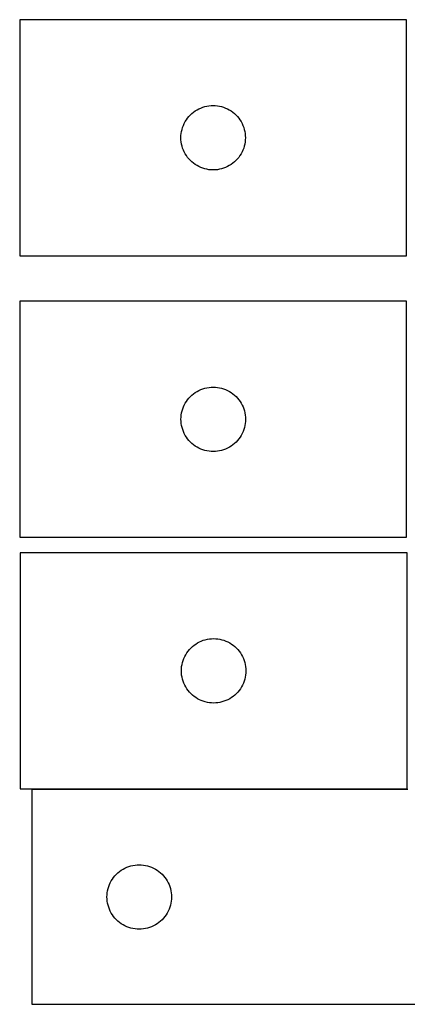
# Model space of a CAD drawing. Header units: millimetres. Extents: x 7 to 1243, y 7 to 1484.
# Tile 13 of 24: x 7 to 115, y 1205 to 1481. Entities that reach past the tile are written whole.
import ezdxf

# ---------------------------------------------------------------- set-up
doc = ezdxf.new("R2010")
doc.units = ezdxf.units.MM
doc.layers.add('CUT', color=7, linetype='CONTINUOUS', true_color=0x000000)

msp = doc.modelspace()

# ---------------------------------------------------------------- linework, layer by layer
at = {"layer": 'CUT'}
for p, q in [((114.565976, 1480.587954), (6.565976, 1480.587954)), ((6.565976, 1480.587954), (6.565976, 1414.587954)), ((114.565976, 1414.587954), (114.565976, 1480.587954)), ((57.121825, 1455.90287), (57.673021, 1456.110325)), ((57.673021, 1456.110325), (58.236605, 1456.281287)), ((58.236605, 1456.281287), (58.810163, 1456.415022)), ((58.810163, 1456.415022), (59.39124, 1456.510958)), ((59.39124, 1456.510958), (59.977348, 1456.568685)), ((59.977348, 1456.568685), (60.565976, 1456.587954)), ((60.565976, 1456.587954), (61.154604, 1456.568685)), ((61.154604, 1456.568685), (61.740712, 1456.510958)), ((61.740712, 1456.510958), (62.321789, 1456.415022)), ((62.321789, 1456.415022), (62.895348, 1456.281287)), ((62.895348, 1456.281287), (63.458931, 1456.110325)), ((63.458931, 1456.110325), (64.010127, 1455.90287)), ((53.425796, 1453.066807), (53.799418, 1453.522067)), ((53.799418, 1453.522067), (54.202015, 1453.951915)), ((54.202015, 1453.951915), (54.631864, 1454.354512)), ((54.631864, 1454.354512), (55.087123, 1454.728134)), ((55.087123, 1454.728134), (55.565844, 1455.071181)), ((55.565844, 1455.071181), (56.065976, 1455.382183)), ((56.065976, 1455.382183), (56.585378, 1455.659809)), ((56.585378, 1455.659809), (57.121825, 1455.90287)), ((64.010127, 1455.90287), (64.546574, 1455.659809)), ((64.546574, 1455.659809), (65.065976, 1455.382183)), ((65.065976, 1455.382183), (65.566108, 1455.071181)), ((65.566108, 1455.071181), (66.044829, 1454.728134)), ((66.044829, 1454.728134), (66.500089, 1454.354512)), ((66.500089, 1454.354512), (66.929937, 1453.951915)), ((66.929937, 1453.951915), (67.332534, 1453.522067)), ((67.332534, 1453.522067), (67.706156, 1453.066807)), ((51.872644, 1449.917326), (52.043605, 1450.480909)), ((52.043605, 1450.480909), (52.25106, 1451.032105)), ((52.25106, 1451.032105), (52.494122, 1451.568552)), ((52.494122, 1451.568552), (52.771748, 1452.087954)), ((52.771748, 1452.087954), (53.08275, 1452.588086)), ((53.08275, 1452.588086), (53.425796, 1453.066807)), ((67.706156, 1453.066807), (68.049203, 1452.588086)), ((68.049203, 1452.588086), (68.360205, 1452.087954)), ((68.360205, 1452.087954), (68.637831, 1451.568552)), ((68.637831, 1451.568552), (68.880892, 1451.032105)), ((68.880892, 1451.032105), (69.088347, 1450.480909)), ((69.088347, 1450.480909), (69.259309, 1449.917326)), ((51.565976, 1447.587954), (51.585246, 1448.176582)), ((51.585246, 1448.176582), (51.642972, 1448.76269)), ((51.642972, 1448.76269), (51.738909, 1449.343767)), ((51.738909, 1449.343767), (51.872644, 1449.917326)), ((69.259309, 1449.917326), (69.393044, 1449.343767)), ((69.393044, 1449.343767), (69.48898, 1448.76269)), ((69.48898, 1448.76269), (69.546707, 1448.176582)), ((69.546707, 1448.176582), (69.565976, 1447.587954)), ((51.585246, 1446.999326), (51.565976, 1447.587954)), ((51.642972, 1446.413218), (51.585246, 1446.999326)), ((51.738909, 1445.832141), (51.642972, 1446.413218)), ((51.872644, 1445.258583), (51.738909, 1445.832141)), ((52.043605, 1444.694999), (51.872644, 1445.258583)), ((69.259309, 1445.258583), (69.088347, 1444.694999)), ((69.393044, 1445.832141), (69.259309, 1445.258583)), ((69.48898, 1446.413218), (69.393044, 1445.832141)), ((69.546707, 1446.999326), (69.48898, 1446.413218)), ((69.565976, 1447.587954), (69.546707, 1446.999326)), ((52.25106, 1444.143803), (52.043605, 1444.694999)), ((52.494122, 1443.607356), (52.25106, 1444.143803)), ((52.771748, 1443.087954), (52.494122, 1443.607356)), ((53.08275, 1442.587822), (52.771748, 1443.087954)), ((53.425796, 1442.109101), (53.08275, 1442.587822)), ((68.049203, 1442.587822), (67.706156, 1442.109101)), ((68.360205, 1443.087954), (68.049203, 1442.587822)), ((68.637831, 1443.607356), (68.360205, 1443.087954)), ((68.880892, 1444.143803), (68.637831, 1443.607356)), ((69.088347, 1444.694999), (68.880892, 1444.143803)), ((53.799418, 1441.653842), (53.425796, 1442.109101)), ((54.202015, 1441.223993), (53.799418, 1441.653842)), ((54.631864, 1440.821396), (54.202015, 1441.223993)), ((55.087123, 1440.447774), (54.631864, 1440.821396)), ((55.565844, 1440.104728), (55.087123, 1440.447774)), ((56.065976, 1439.793726), (55.565844, 1440.104728)), ((56.585378, 1439.5161), (56.065976, 1439.793726)), ((57.121825, 1439.273038), (56.585378, 1439.5161)), ((64.546574, 1439.5161), (64.010127, 1439.273038)), ((65.065976, 1439.793726), (64.546574, 1439.5161)), ((65.566108, 1440.104728), (65.065976, 1439.793726)), ((66.044829, 1440.447774), (65.566108, 1440.104728)), ((66.500089, 1440.821396), (66.044829, 1440.447774)), ((66.929937, 1441.223993), (66.500089, 1440.821396)), ((67.332534, 1441.653842), (66.929937, 1441.223993)), ((67.706156, 1442.109101), (67.332534, 1441.653842)), ((57.673021, 1439.065583), (57.121825, 1439.273038)), ((58.236605, 1438.894622), (57.673021, 1439.065583)), ((58.810163, 1438.760887), (58.236605, 1438.894622)), ((59.39124, 1438.66495), (58.810163, 1438.760887)), ((59.977348, 1438.607224), (59.39124, 1438.66495)), ((60.565976, 1438.587954), (59.977348, 1438.607224)), ((61.154604, 1438.607224), (60.565976, 1438.587954)), ((61.740712, 1438.66495), (61.154604, 1438.607224)), ((62.321789, 1438.760887), (61.740712, 1438.66495)), ((62.895348, 1438.894622), (62.321789, 1438.760887)), ((63.458931, 1439.065583), (62.895348, 1438.894622)), ((64.010127, 1439.273038), (63.458931, 1439.065583)), ((6.565976, 1414.587954), (114.565976, 1414.587954)), ((114.58917, 1401.897036), (6.58917, 1401.897036)), ((6.58917, 1401.897036), (6.58917, 1335.897036)), ((114.58917, 1335.897036), (114.58917, 1401.897036)), ((55.110317, 1376.037216), (55.589037, 1376.380263)), ((55.589037, 1376.380263), (56.08917, 1376.691265)), ((56.08917, 1376.691265), (56.608571, 1376.968891)), ((56.608571, 1376.968891), (57.145019, 1377.211952)), ((57.145019, 1377.211952), (57.696214, 1377.419407)), ((57.696214, 1377.419407), (58.259798, 1377.590369)), ((58.259798, 1377.590369), (58.833357, 1377.724104)), ((58.833357, 1377.724104), (59.414434, 1377.82004)), ((59.414434, 1377.82004), (60.000541, 1377.877767)), ((60.000541, 1377.877767), (60.58917, 1377.897036)), ((60.58917, 1377.897036), (61.177798, 1377.877767)), ((61.177798, 1377.877767), (61.763905, 1377.82004)), ((61.763905, 1377.82004), (62.344982, 1377.724104)), ((62.344982, 1377.724104), (62.918541, 1377.590369)), ((62.918541, 1377.590369), (63.482125, 1377.419407)), ((63.482125, 1377.419407), (64.03332, 1377.211952)), ((64.03332, 1377.211952), (64.569768, 1376.968891)), ((64.569768, 1376.968891), (65.08917, 1376.691265)), ((65.08917, 1376.691265), (65.589302, 1376.380263)), ((65.589302, 1376.380263), (66.068022, 1376.037216)), ((52.517315, 1372.877634), (52.794941, 1373.397036)), ((52.794941, 1373.397036), (53.105943, 1373.897168)), ((53.105943, 1373.897168), (53.44899, 1374.375889)), ((53.44899, 1374.375889), (53.822611, 1374.831149)), ((53.822611, 1374.831149), (54.225209, 1375.260997)), ((54.225209, 1375.260997), (54.655057, 1375.663594)), ((54.655057, 1375.663594), (55.110317, 1376.037216)), ((66.068022, 1376.037216), (66.523282, 1375.663594)), ((66.523282, 1375.663594), (66.953131, 1375.260997)), ((66.953131, 1375.260997), (67.355728, 1374.831149)), ((67.355728, 1374.831149), (67.72935, 1374.375889)), ((67.72935, 1374.375889), (68.072396, 1373.897168)), ((68.072396, 1373.897168), (68.383398, 1373.397036)), ((68.383398, 1373.397036), (68.661024, 1372.877634)), ((51.666166, 1370.071772), (51.762102, 1370.652849)), ((51.762102, 1370.652849), (51.895837, 1371.226408)), ((51.895837, 1371.226408), (52.066798, 1371.789991)), ((52.066798, 1371.789991), (52.274254, 1372.341187)), ((52.274254, 1372.341187), (52.517315, 1372.877634)), ((68.661024, 1372.877634), (68.904085, 1372.341187)), ((68.904085, 1372.341187), (69.111541, 1371.789991)), ((69.111541, 1371.789991), (69.282502, 1371.226408)), ((69.282502, 1371.226408), (69.416237, 1370.652849)), ((69.416237, 1370.652849), (69.512173, 1370.071772)), ((51.58917, 1368.897036), (51.608439, 1369.485664)), ((51.608439, 1368.308408), (51.58917, 1368.897036)), ((51.608439, 1369.485664), (51.666166, 1370.071772)), ((51.666166, 1367.7223), (51.608439, 1368.308408)), ((69.512173, 1370.071772), (69.5699, 1369.485664)), ((69.5699, 1368.308408), (69.512173, 1367.7223)), ((69.5699, 1369.485664), (69.58917, 1368.897036)), ((69.58917, 1368.897036), (69.5699, 1368.308408)), ((51.762102, 1367.141223), (51.666166, 1367.7223)), ((51.895837, 1366.567665), (51.762102, 1367.141223)), ((52.066798, 1366.004081), (51.895837, 1366.567665)), ((52.274254, 1365.452885), (52.066798, 1366.004081)), ((52.517315, 1364.916438), (52.274254, 1365.452885)), ((68.904085, 1365.452885), (68.661024, 1364.916438)), ((69.111541, 1366.004081), (68.904085, 1365.452885)), ((69.282502, 1366.567665), (69.111541, 1366.004081)), ((69.416237, 1367.141223), (69.282502, 1366.567665)), ((69.512173, 1367.7223), (69.416237, 1367.141223)), ((52.794941, 1364.397036), (52.517315, 1364.916438)), ((53.105943, 1363.896904), (52.794941, 1364.397036)), ((53.44899, 1363.418183), (53.105943, 1363.896904)), ((53.822611, 1362.962924), (53.44899, 1363.418183)), ((54.225209, 1362.533075), (53.822611, 1362.962924)), ((54.655057, 1362.130478), (54.225209, 1362.533075)), ((66.953131, 1362.533075), (66.523282, 1362.130478)), ((67.355728, 1362.962924), (66.953131, 1362.533075)), ((67.72935, 1363.418183), (67.355728, 1362.962924)), ((68.072396, 1363.896904), (67.72935, 1363.418183)), ((68.383398, 1364.397036), (68.072396, 1363.896904)), ((68.661024, 1364.916438), (68.383398, 1364.397036)), ((55.110317, 1361.756856), (54.655057, 1362.130478)), ((55.589037, 1361.41381), (55.110317, 1361.756856)), ((56.08917, 1361.102808), (55.589037, 1361.41381)), ((56.608571, 1360.825182), (56.08917, 1361.102808)), ((57.145019, 1360.58212), (56.608571, 1360.825182)), ((57.696214, 1360.374665), (57.145019, 1360.58212)), ((58.259798, 1360.203704), (57.696214, 1360.374665)), ((58.833357, 1360.069969), (58.259798, 1360.203704)), ((59.414434, 1359.974032), (58.833357, 1360.069969)), ((60.000541, 1359.916306), (59.414434, 1359.974032)), ((60.58917, 1359.897036), (60.000541, 1359.916306)), ((61.177798, 1359.916306), (60.58917, 1359.897036)), ((61.763905, 1359.974032), (61.177798, 1359.916306)), ((62.344982, 1360.069969), (61.763905, 1359.974032)), ((62.918541, 1360.203704), (62.344982, 1360.069969)), ((63.482125, 1360.374665), (62.918541, 1360.203704)), ((64.03332, 1360.58212), (63.482125, 1360.374665)), ((64.569768, 1360.825182), (64.03332, 1360.58212)), ((65.08917, 1361.102808), (64.569768, 1360.825182)), ((65.589302, 1361.41381), (65.08917, 1361.102808)), ((66.068022, 1361.756856), (65.589302, 1361.41381)), ((66.523282, 1362.130478), (66.068022, 1361.756856)), ((6.58917, 1335.897036), (114.58917, 1335.897036)), ((114.700376, 1331.581607), (6.700376, 1331.581607)), ((6.700376, 1331.581607), (6.700376, 1265.581607)), ((114.700376, 1265.581607), (114.700376, 1331.581607)), ((58.371004, 1307.274939), (58.944563, 1307.408674)), ((58.944563, 1307.408674), (59.52564, 1307.50461)), ((59.52564, 1307.50461), (60.111747, 1307.562337)), ((60.111747, 1307.562337), (60.700376, 1307.581607)), ((60.700376, 1307.581607), (61.289004, 1307.562337)), ((61.289004, 1307.562337), (61.875111, 1307.50461)), ((61.875111, 1307.50461), (62.456189, 1307.408674)), ((62.456189, 1307.408674), (63.029747, 1307.274939)), ((53.933817, 1304.515719), (54.336415, 1304.945568)), ((54.336415, 1304.945568), (54.766263, 1305.348165)), ((54.766263, 1305.348165), (55.221523, 1305.721787)), ((55.221523, 1305.721787), (55.700244, 1306.064833)), ((55.700244, 1306.064833), (56.200376, 1306.375835)), ((56.200376, 1306.375835), (56.719777, 1306.653461)), ((56.719777, 1306.653461), (57.256225, 1306.896522)), ((57.256225, 1306.896522), (57.80742, 1307.103978)), ((57.80742, 1307.103978), (58.371004, 1307.274939)), ((63.029747, 1307.274939), (63.593331, 1307.103978)), ((63.593331, 1307.103978), (64.144527, 1306.896522)), ((64.144527, 1306.896522), (64.680974, 1306.653461)), ((64.680974, 1306.653461), (65.200376, 1306.375835)), ((65.200376, 1306.375835), (65.700508, 1306.064833)), ((65.700508, 1306.064833), (66.179228, 1305.721787)), ((66.179228, 1305.721787), (66.634488, 1305.348165)), ((66.634488, 1305.348165), (67.064337, 1304.945568)), ((67.064337, 1304.945568), (67.466934, 1304.515719)), ((52.178004, 1301.474562), (52.38546, 1302.025757)), ((52.38546, 1302.025757), (52.628521, 1302.562205)), ((52.628521, 1302.562205), (52.906147, 1303.081607)), ((52.906147, 1303.081607), (53.217149, 1303.581739)), ((53.217149, 1303.581739), (53.560196, 1304.060459)), ((53.560196, 1304.060459), (53.933817, 1304.515719)), ((67.466934, 1304.515719), (67.840556, 1304.060459)), ((67.840556, 1304.060459), (68.183602, 1303.581739)), ((68.183602, 1303.581739), (68.494604, 1303.081607)), ((68.494604, 1303.081607), (68.77223, 1302.562205)), ((68.77223, 1302.562205), (69.015291, 1302.025757)), ((69.015291, 1302.025757), (69.222747, 1301.474562)), ((51.700376, 1298.581607), (51.719645, 1299.170235)), ((51.719645, 1299.170235), (51.777372, 1299.756342)), ((51.777372, 1299.756342), (51.873308, 1300.337419)), ((51.873308, 1300.337419), (52.007043, 1300.910978)), ((52.007043, 1300.910978), (52.178004, 1301.474562)), ((69.222747, 1301.474562), (69.393708, 1300.910978)), ((69.393708, 1300.910978), (69.527443, 1300.337419)), ((69.527443, 1300.337419), (69.623379, 1299.756342)), ((69.623379, 1299.756342), (69.681106, 1299.170235)), ((69.681106, 1299.170235), (69.700376, 1298.581607)), ((51.719645, 1297.992978), (51.700376, 1298.581607)), ((51.777372, 1297.406871), (51.719645, 1297.992978)), ((51.873308, 1296.825794), (51.777372, 1297.406871)), ((52.007043, 1296.252235), (51.873308, 1296.825794)), ((69.527443, 1296.825794), (69.393708, 1296.252235)), ((69.623379, 1297.406871), (69.527443, 1296.825794)), ((69.681106, 1297.992978), (69.623379, 1297.406871)), ((69.700376, 1298.581607), (69.681106, 1297.992978)), ((52.178004, 1295.688651), (52.007043, 1296.252235)), ((52.38546, 1295.137456), (52.178004, 1295.688651)), ((52.628521, 1294.601008), (52.38546, 1295.137456)), ((52.906147, 1294.081607), (52.628521, 1294.601008)), ((53.217149, 1293.581474), (52.906147, 1294.081607)), ((53.560196, 1293.102754), (53.217149, 1293.581474)), ((68.183602, 1293.581474), (67.840556, 1293.102754)), ((68.494604, 1294.081607), (68.183602, 1293.581474)), ((68.77223, 1294.601008), (68.494604, 1294.081607)), ((69.015291, 1295.137456), (68.77223, 1294.601008)), ((69.222747, 1295.688651), (69.015291, 1295.137456)), ((69.393708, 1296.252235), (69.222747, 1295.688651)), ((53.933817, 1292.647494), (53.560196, 1293.102754)), ((54.336415, 1292.217646), (53.933817, 1292.647494)), ((54.766263, 1291.815048), (54.336415, 1292.217646)), ((55.221523, 1291.441426), (54.766263, 1291.815048)), ((55.700244, 1291.09838), (55.221523, 1291.441426)), ((56.200376, 1290.787378), (55.700244, 1291.09838)), ((65.700508, 1291.09838), (65.200376, 1290.787378)), ((66.179228, 1291.441426), (65.700508, 1291.09838)), ((66.634488, 1291.815048), (66.179228, 1291.441426)), ((67.064337, 1292.217646), (66.634488, 1291.815048)), ((67.466934, 1292.647494), (67.064337, 1292.217646)), ((67.840556, 1293.102754), (67.466934, 1292.647494)), ((56.719777, 1290.509752), (56.200376, 1290.787378)), ((57.256225, 1290.266691), (56.719777, 1290.509752)), ((57.80742, 1290.059235), (57.256225, 1290.266691)), ((58.371004, 1289.888274), (57.80742, 1290.059235)), ((58.944563, 1289.754539), (58.371004, 1289.888274)), ((59.52564, 1289.658603), (58.944563, 1289.754539)), ((60.111747, 1289.600876), (59.52564, 1289.658603)), ((60.700376, 1289.581607), (60.111747, 1289.600876)), ((61.289004, 1289.600876), (60.700376, 1289.581607)), ((61.875111, 1289.658603), (61.289004, 1289.600876)), ((62.456189, 1289.754539), (61.875111, 1289.658603)), ((63.029747, 1289.888274), (62.456189, 1289.754539)), ((63.593331, 1290.059235), (63.029747, 1289.888274)), ((64.144527, 1290.266691), (63.593331, 1290.059235)), ((64.680974, 1290.509752), (64.144527, 1290.266691)), ((65.200376, 1290.787378), (64.680974, 1290.509752)), ((6.700376, 1265.581607), (114.700376, 1265.581607)), ((114.928647, 1265.364078), (9.928647, 1265.364078)), ((9.928647, 1265.364078), (9.928647, 1205.364078)), ((37.035692, 1243.886449), (37.599275, 1244.05741)), ((37.599275, 1244.05741), (38.172834, 1244.191145)), ((38.172834, 1244.191145), (38.753911, 1244.287082)), ((38.753911, 1244.287082), (39.340019, 1244.344808)), ((39.340019, 1244.344808), (39.928647, 1244.364078)), ((39.928647, 1244.364078), (40.517275, 1244.344808)), ((40.517275, 1244.344808), (41.103382, 1244.287082)), ((41.103382, 1244.287082), (41.68446, 1244.191145)), ((41.68446, 1244.191145), (42.258018, 1244.05741)), ((42.258018, 1244.05741), (42.821602, 1243.886449)), ((32.788467, 1240.842931), (33.162088, 1241.29819)), ((33.162088, 1241.29819), (33.564686, 1241.728039)), ((33.564686, 1241.728039), (33.994534, 1242.130636)), ((33.994534, 1242.130636), (34.449794, 1242.504258)), ((34.449794, 1242.504258), (34.928515, 1242.847304)), ((34.928515, 1242.847304), (35.428647, 1243.158307)), ((35.428647, 1243.158307), (35.948049, 1243.435933)), ((35.948049, 1243.435933), (36.484496, 1243.678994)), ((36.484496, 1243.678994), (37.035692, 1243.886449)), ((42.821602, 1243.886449), (43.372798, 1243.678994)), ((43.372798, 1243.678994), (43.909245, 1243.435933)), ((43.909245, 1243.435933), (44.428647, 1243.158307)), ((44.428647, 1243.158307), (44.928779, 1242.847304)), ((44.928779, 1242.847304), (45.4075, 1242.504258)), ((45.4075, 1242.504258), (45.862759, 1242.130636)), ((45.862759, 1242.130636), (46.292608, 1241.728039)), ((46.292608, 1241.728039), (46.695205, 1241.29819)), ((46.695205, 1241.29819), (47.068827, 1240.842931)), ((31.406276, 1238.257033), (31.613731, 1238.808229)), ((31.613731, 1238.808229), (31.856792, 1239.344676)), ((31.856792, 1239.344676), (32.134418, 1239.864078)), ((32.134418, 1239.864078), (32.44542, 1240.36421)), ((32.44542, 1240.36421), (32.788467, 1240.842931)), ((47.068827, 1240.842931), (47.411873, 1240.36421)), ((47.411873, 1240.36421), (47.722875, 1239.864078)), ((47.722875, 1239.864078), (48.000501, 1239.344676)), ((48.000501, 1239.344676), (48.243563, 1238.808229)), ((48.243563, 1238.808229), (48.451018, 1238.257033)), ((30.928647, 1235.364078), (30.947916, 1235.952706)), ((30.947916, 1235.952706), (31.005643, 1236.538814)), ((31.005643, 1236.538814), (31.101579, 1237.119891)), ((31.101579, 1237.119891), (31.235314, 1237.693449)), ((31.235314, 1237.693449), (31.406276, 1238.257033)), ((48.451018, 1238.257033), (48.621979, 1237.693449)), ((48.621979, 1237.693449), (48.755714, 1237.119891)), ((48.755714, 1237.119891), (48.85165, 1236.538814)), ((48.85165, 1236.538814), (48.909377, 1235.952706)), ((48.909377, 1235.952706), (48.928647, 1235.364078)), ((30.947916, 1234.77545), (30.928647, 1235.364078)), ((31.005643, 1234.189342), (30.947916, 1234.77545)), ((31.101579, 1233.608265), (31.005643, 1234.189342)), ((31.235314, 1233.034706), (31.101579, 1233.608265)), ((31.406276, 1232.471123), (31.235314, 1233.034706)), ((48.621979, 1233.034706), (48.451018, 1232.471123)), ((48.755714, 1233.608265), (48.621979, 1233.034706)), ((48.85165, 1234.189342), (48.755714, 1233.608265)), ((48.909377, 1234.77545), (48.85165, 1234.189342)), ((48.928647, 1235.364078), (48.909377, 1234.77545)), ((31.613731, 1231.919927), (31.406276, 1232.471123)), ((31.856792, 1231.38348), (31.613731, 1231.919927)), ((32.134418, 1230.864078), (31.856792, 1231.38348)), ((32.44542, 1230.363946), (32.134418, 1230.864078)), ((32.788467, 1229.885225), (32.44542, 1230.363946)), ((47.411873, 1230.363946), (47.068827, 1229.885225)), ((47.722875, 1230.864078), (47.411873, 1230.363946)), ((48.000501, 1231.38348), (47.722875, 1230.864078)), ((48.243563, 1231.919927), (48.000501, 1231.38348)), ((48.451018, 1232.471123), (48.243563, 1231.919927)), ((33.162088, 1229.429966), (32.788467, 1229.885225)), ((33.564686, 1229.000117), (33.162088, 1229.429966)), ((33.994534, 1228.59752), (33.564686, 1229.000117)), ((34.449794, 1228.223898), (33.994534, 1228.59752)), ((34.928515, 1227.880851), (34.449794, 1228.223898)), ((35.428647, 1227.569849), (34.928515, 1227.880851)), ((35.948049, 1227.292223), (35.428647, 1227.569849)), ((44.428647, 1227.569849), (43.909245, 1227.292223)), ((44.928779, 1227.880851), (44.428647, 1227.569849)), ((45.4075, 1228.223898), (44.928779, 1227.880851)), ((45.862759, 1228.59752), (45.4075, 1228.223898)), ((46.292608, 1229.000117), (45.862759, 1228.59752)), ((46.695205, 1229.429966), (46.292608, 1229.000117)), ((47.068827, 1229.885225), (46.695205, 1229.429966)), ((36.484496, 1227.049162), (35.948049, 1227.292223)), ((37.035692, 1226.841707), (36.484496, 1227.049162)), ((37.599275, 1226.670745), (37.035692, 1226.841707)), ((38.172834, 1226.53701), (37.599275, 1226.670745)), ((38.753911, 1226.441074), (38.172834, 1226.53701)), ((39.340019, 1226.383348), (38.753911, 1226.441074)), ((39.928647, 1226.364078), (39.340019, 1226.383348)), ((40.517275, 1226.383348), (39.928647, 1226.364078)), ((41.103382, 1226.441074), (40.517275, 1226.383348)), ((41.68446, 1226.53701), (41.103382, 1226.441074)), ((42.258018, 1226.670745), (41.68446, 1226.53701)), ((42.821602, 1226.841707), (42.258018, 1226.670745)), ((43.372798, 1227.049162), (42.821602, 1226.841707)), ((43.909245, 1227.292223), (43.372798, 1227.049162)), ((9.928647, 1205.364078), (159.928647, 1205.364078))]:
    msp.add_line(p, q, dxfattribs=at)

doc.saveas('drawing.dxf')
